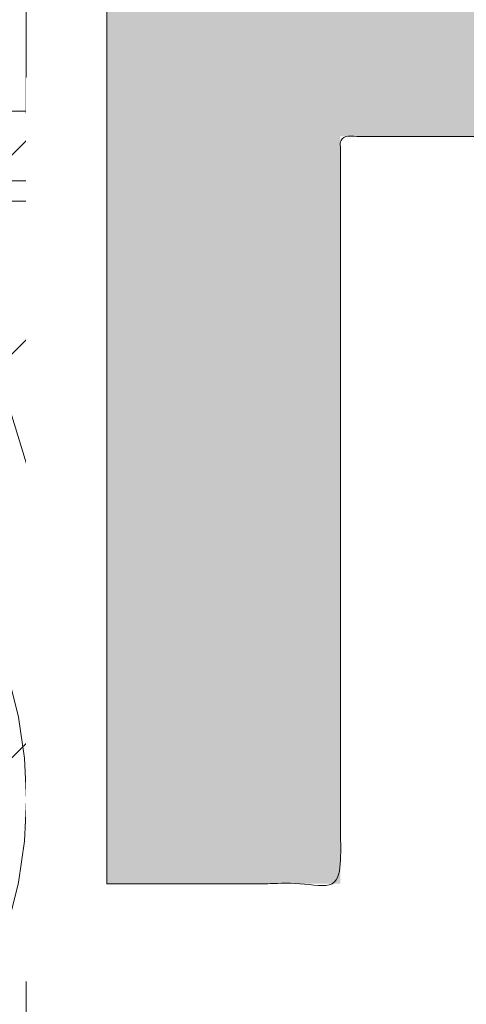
# Model space of a CAD drawing. Header units: inches. Extents: x -420 to -276, y -52 to 18.
# Tile 9 of 187: x -412.6 to -411.942, y -26.76 to -25.307. Entities that reach past the tile are written whole.
import ezdxf

# ---------------------------------------------------------------- set-up
doc = ezdxf.new("R2010")
doc.units = ezdxf.units.IN
doc.header["$LTSCALE"] = 32
doc.header["$MEASUREMENT"] = 0
doc.linetypes.add('Dash Style-1', pattern=[0.083328, 0.041656, -0.041672])
for name, color, linetype, lineweight in [('Black', 7, 'Continuous', 18), ('DashLine', 7, 'Dash Style-1', 13), ('DashLineFill', 7, 'Dash Style-1', 13), ('Drawing', 7, 'Continuous', 18), ('Metal-Black', 7, 'Continuous', 18), ('Metal-DeskStructure', 7, 'Continuous', 13), ('None', 7, 'Continuous', 18), ('SolidLine', 7, 'Continuous', 15), ('Wood_1-H', 7, 'Continuous', 13)]:
    doc.layers.add(name, color=color, linetype=linetype, lineweight=lineweight)
pattern_1 = [(45, (0, 0), (-1.61301565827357, 1.935715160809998), []), (45, (-1.0608, 1.0608), (-0.4723460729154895, 0.4167612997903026), [])]

# ---------------------------------------------------------------- blocks, each defined once
blk = doc.blocks.new('1BRPFY-Leg_Plate (2D)')
at = {"layer": 'DashLineFill', "linetype": 'Continuous', "lineweight": 13}
h = blk.add_hatch(dxfattribs=at)
h.set_pattern_fill('Steel', color=253, style=0, pattern_type=2)
h.set_pattern_definition(pattern_1)
edge = h.paths.add_edge_path()
edge.add_arc((-1.704724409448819, -1.704724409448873), 0.125984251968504, 179.9999999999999, 269.9999999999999)
edge.add_line((-1.704724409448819, -1.830708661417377), (1.704724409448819, -1.830708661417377))
edge.add_arc((1.704724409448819, -1.704724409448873), 0.125984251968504, 270.0000000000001, 360.0000000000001)
edge.add_line((1.830708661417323, -1.704724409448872), (1.830708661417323, 1.704724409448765))
edge.add_arc((1.704724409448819, 1.704724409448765), 0.1259842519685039, 0, 90)
edge.add_line((1.704724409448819, 1.830708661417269), (-1.704724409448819, 1.830708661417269))
edge.add_arc((-1.704724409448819, 1.704724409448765), 0.1259842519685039, 90, 180)
edge.add_line((-1.830708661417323, 1.704724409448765), (-1.830708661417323, -1.704724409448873))
at = {"layer": 'DashLineFill', "flags": 128}
blk.add_lwpolyline([(-1.830708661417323, -1.704724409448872, 0.414213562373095), (-1.704724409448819, -1.830708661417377), (1.704724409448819, -1.830708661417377, 0.414213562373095), (1.830708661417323, -1.704724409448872), (1.830708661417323, 1.704724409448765, 0.414213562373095), (1.704724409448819, 1.830708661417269), (-1.704724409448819, 1.830708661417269, 0.414213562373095), (-1.830708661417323, 1.704724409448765)], format="xyb", close=True, dxfattribs=at)
blk = doc.blocks.new('1BP8DW-Leveler (2D)')
at = {"layer": 'DashLine', "flags": 128}
for points in [[(0.625, -1.786516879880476e-14), (0.6219904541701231, -0.06126071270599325), (0.6129908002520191, -0.1219314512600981), (0.5980877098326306, -0.1814279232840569), (0.5774247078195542, -0.2391771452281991), (0.551200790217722, -0.2946229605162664), (0.5196685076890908, -0.3472313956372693), (0.4831315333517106, -0.3964958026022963), (0.4419417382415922, -0.4419417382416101), (0.3964958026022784, -0.4831315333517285), (0.3472313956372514, -0.5196685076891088), (0.2946229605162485, -0.5512007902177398), (0.2391771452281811, -0.5774247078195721), (0.181427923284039, -0.5980877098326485), (0.1219314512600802, -0.612990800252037), (0.06126071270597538, -0.6219904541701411), (0, -0.625000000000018), (-0.06126071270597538, -0.6219904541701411), (-0.1219314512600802, -0.612990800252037), (-0.181427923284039, -0.5980877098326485), (-0.2391771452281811, -0.5774247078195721), (-0.2946229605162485, -0.5512007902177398), (-0.3472313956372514, -0.5196685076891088), (-0.3964958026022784, -0.4831315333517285), (-0.4419417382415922, -0.4419417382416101), (-0.4831315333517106, -0.3964958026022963), (-0.5196685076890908, -0.3472313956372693), (-0.551200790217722, -0.2946229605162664), (-0.5774247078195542, -0.2391771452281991), (-0.5980877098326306, -0.1814279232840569), (-0.6129908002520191, -0.1219314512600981), (-0.6219904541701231, -0.06126071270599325), (-0.625, -1.786516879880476e-14), (-0.6219904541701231, 0.06126071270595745), (-0.6129908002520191, 0.1219314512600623), (-0.5980877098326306, 0.1814279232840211), (-0.5774247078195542, 0.2391771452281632), (-0.551200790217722, 0.2946229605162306), (-0.5196685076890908, 0.3472313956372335), (-0.4831315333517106, 0.3964958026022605), (-0.4419417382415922, 0.4419417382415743), (-0.3964958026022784, 0.4831315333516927), (-0.3472313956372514, 0.5196685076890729), (-0.2946229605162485, 0.5512007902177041), (-0.2391771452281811, 0.5774247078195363), (-0.181427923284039, 0.5980877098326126), (-0.1219314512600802, 0.6129908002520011), (-0.06126071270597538, 0.6219904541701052), (0, 0.6249999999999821), (0.06126071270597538, 0.6219904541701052), (0.1219314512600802, 0.6129908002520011), (0.181427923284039, 0.5980877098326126), (0.2391771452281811, 0.5774247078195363), (0.2946229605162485, 0.5512007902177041), (0.3472313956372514, 0.5196685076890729), (0.3964958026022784, 0.4831315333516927), (0.4419417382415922, 0.4419417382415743), (0.4831315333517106, 0.3964958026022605), (0.5196685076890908, 0.3472313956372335), (0.551200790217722, 0.2946229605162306), (0.5774247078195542, 0.2391771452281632), (0.5980877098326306, 0.1814279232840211), (0.6129908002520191, 0.1219314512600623), (0.6219904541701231, 0.06126071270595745)], [(0, 0.1562499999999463), (0.01531517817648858, 0.1554976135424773), (0.03048286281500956, 0.1532477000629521), (0.04535698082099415, 0.1495219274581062), (0.05979428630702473, 0.1443561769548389), (0.07365574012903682, 0.1378001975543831), (0.08680784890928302, 0.129917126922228), (0.09912395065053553, 0.1207828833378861), (0.1104854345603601, 0.1104854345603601), (0.1207828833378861, 0.09912395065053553), (0.129917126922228, 0.08680784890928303), (0.1378001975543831, 0.0736557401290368), (0.1443561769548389, 0.05979428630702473), (0.1495219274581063, 0.04535698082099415), (0.1532477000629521, 0.03048286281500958), (0.1554976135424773, 0.01531517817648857), (0.1562499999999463, 9.56755311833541e-18), (0.1554976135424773, -0.01531517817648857), (0.1532477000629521, -0.03048286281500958), (0.1495219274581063, -0.04535698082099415), (0.1443561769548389, -0.05979428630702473), (0.1378001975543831, -0.0736557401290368), (0.129917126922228, -0.08680784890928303), (0.1207828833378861, -0.09912395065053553), (0.1104854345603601, -0.1104854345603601), (0.09912395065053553, -0.1207828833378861), (0.08680784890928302, -0.129917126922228), (0.07365574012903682, -0.1378001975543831), (0.05979428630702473, -0.1443561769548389), (0.04535698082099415, -0.1495219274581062), (0.03048286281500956, -0.1532477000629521), (0.01531517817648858, -0.1554976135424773), (0, -0.1562499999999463), (-0.01531517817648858, -0.1554976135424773), (-0.03048286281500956, -0.1532477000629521), (-0.04535698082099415, -0.1495219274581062), (-0.05979428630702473, -0.1443561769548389), (-0.07365574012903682, -0.1378001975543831), (-0.08680784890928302, -0.129917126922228), (-0.09912395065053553, -0.1207828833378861), (-0.1104854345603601, -0.1104854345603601), (-0.1207828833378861, -0.09912395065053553), (-0.129917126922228, -0.08680784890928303), (-0.1378001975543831, -0.0736557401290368), (-0.1443561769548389, -0.05979428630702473), (-0.1495219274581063, -0.04535698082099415), (-0.1532477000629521, -0.03048286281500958), (-0.1554976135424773, -0.01531517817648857), (-0.1562499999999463, 9.56755311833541e-18), (-0.1554976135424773, 0.01531517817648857), (-0.1532477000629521, 0.03048286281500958), (-0.1495219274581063, 0.04535698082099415), (-0.1443561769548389, 0.05979428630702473), (-0.1378001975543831, 0.0736557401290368), (-0.129917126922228, 0.08680784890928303), (-0.1207828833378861, 0.09912395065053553), (-0.1104854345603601, 0.1104854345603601), (-0.09912395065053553, 0.1207828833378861), (-0.08680784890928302, 0.129917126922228), (-0.07365574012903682, 0.1378001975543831), (-0.05979428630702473, 0.1443561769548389), (-0.04535698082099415, 0.1495219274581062), (-0.03048286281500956, 0.1532477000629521), (-0.01531517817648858, 0.1554976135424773)], [(5.740531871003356e-18, 0.09374999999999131), (-0.08118988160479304, 0.04687499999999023), (-0.08118988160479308, -0.04687500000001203), (-1.722159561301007e-17, -0.09375000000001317), (0.08118988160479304, -0.04687500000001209), (0.08118988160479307, 0.0468749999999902)]]:
    blk.add_lwpolyline(points, close=True, dxfattribs=at)
blk = doc.blocks.new('1BRPX8-Util_Bkt_Lg-F (2D)')
at = {"layer": 'DashLineFill', "linetype": 'Continuous', "lineweight": 13}
h = blk.add_hatch(dxfattribs=at)
h.set_pattern_fill('Steel', color=253, style=0, pattern_type=2)
h.set_pattern_definition(pattern_1)
edge = h.paths.add_edge_path()
edge.add_line((-4.468503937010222, 7.405511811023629), (-3.129921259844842, 7.405511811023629))
edge.add_line((-3.129921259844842, 7.405511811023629), (-3.129921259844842, -2.011811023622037))
edge.add_line((-3.129921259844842, -2.011811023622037), (-4.468503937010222, -2.011811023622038))
edge.add_line((-4.468503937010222, -2.011811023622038), (-4.468503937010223, -2.145669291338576))
edge.add_line((-4.468503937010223, -2.145669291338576), (-2.421259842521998, -2.145669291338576))
edge.add_line((-2.421259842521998, -2.145669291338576), (-2.421259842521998, -2.523622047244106))
edge.add_arc((-2.303149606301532, -2.523622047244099), 0.1181102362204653, 180.0000000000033, 270.0000000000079)
edge.add_line((-2.303149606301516, -2.641732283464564), (2.303149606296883, -2.641732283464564))
edge.add_arc((2.303149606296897, -2.523622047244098), 0.1181102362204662, 269.9999999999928, 359.9999999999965)
edge.add_line((2.421259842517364, -2.523622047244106), (2.421259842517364, -2.145669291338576))
edge.add_line((2.421259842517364, -2.145669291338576), (4.46850393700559, -2.145669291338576))
edge.add_line((4.46850393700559, -2.145669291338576), (4.46850393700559, -2.011811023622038))
edge.add_line((4.46850393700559, -2.011811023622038), (3.129921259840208, -2.011811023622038))
edge.add_line((3.129921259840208, -2.011811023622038), (3.129921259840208, 7.405511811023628))
edge.add_line((3.129921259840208, 7.405511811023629), (4.46850393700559, 7.405511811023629))
edge.add_line((4.46850393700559, 7.405511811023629), (4.46850393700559, 7.539370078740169))
edge.add_line((4.46850393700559, 7.539370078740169), (2.421259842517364, 7.539370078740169))
edge.add_line((2.421259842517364, 7.539370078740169), (2.421259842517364, 7.917322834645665))
edge.add_arc((2.30314960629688, 7.917322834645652), 0.1181102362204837, 6.452788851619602e-12, 89.99999999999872)
edge.add_line((2.303149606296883, 8.035433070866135), (-2.303149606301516, 8.035433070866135))
edge.add_arc((-2.303149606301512, 7.91732283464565), 0.1181102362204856, 90.00000000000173, 179.9999999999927)
edge.add_line((-2.421259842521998, 7.917322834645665), (-2.421259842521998, 7.539370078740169))
edge.add_line((-2.421259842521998, 7.539370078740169), (-4.468503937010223, 7.539370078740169))
edge.add_line((-4.468503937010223, 7.539370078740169), (-4.468503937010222, 7.405511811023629))
at = {"layer": 'Metal-Black', "color": 7}
blk.add_blockref('1BP8DW-Leveler (2D)', (-2.730757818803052, -1.150718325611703), dxfattribs=at)
blk = doc.blocks.new('Slate-LegBrace (2D)')
at = {"layer": 'DashLineFill', "linetype": 'Continuous', "lineweight": 13}
h = blk.add_hatch(dxfattribs=at)
h.set_pattern_fill('Steel', color=253, style=0, pattern_type=2)
h.set_pattern_definition(pattern_1)
h.paths.add_polyline_path([(-2.186309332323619, -0.2676096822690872), (-2.186309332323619, -0.2375137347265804), (-1.992015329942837, -0.2375137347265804), (-1.992015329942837, -0.02575645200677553), (-1.988265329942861, -0.02575645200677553), (-1.988265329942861, 0.7034311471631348), (-1.929210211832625, 0.762486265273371), (-1.734820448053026, 0.762486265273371), (-1.67576532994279, 0.7034311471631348), (-1.67576532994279, -0.02575645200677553), (-1.672015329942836, -0.02575645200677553), (-1.672015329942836, -0.2375137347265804), (-1.477721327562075, -0.2375137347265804), (-1.477721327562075, -0.2676096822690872)])
h = blk.add_hatch(dxfattribs=at)
h.set_pattern_fill('Steel', color=253, style=0, pattern_type=2)
h.set_pattern_definition(pattern_1)
edge = h.paths.add_edge_path()
edge.add_line((-2.199587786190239, -0.1351515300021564), (-1.374775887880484, -0.1351515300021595))
edge.add_arc((3.636636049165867e-15, -0.01355418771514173), 1.380142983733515, 185.0545920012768, 354.9454079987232)
edge.add_line((1.374775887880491, -0.13515153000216), (2.199718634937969, -0.1351515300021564))
edge.add_arc((6.54243738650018e-05, -0.01705725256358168), 2.202821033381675, 183.0731271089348, 356.92687289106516, ccw=False)
h = blk.add_hatch(dxfattribs=at)
h.set_pattern_fill('Steel', color=253, style=0, pattern_type=2)
h.set_pattern_definition(pattern_1)
edge = h.paths.add_edge_path()
edge.add_line((2.191696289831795, -0.2375138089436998), (1.463739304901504, -0.2375137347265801))
edge.add_arc((-6.542437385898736e-05, -0.01704129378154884), 1.480314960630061, 188.5652811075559, 351.4347188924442, ccw=False)
edge.add_line((-1.463870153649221, -0.2375137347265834), (-2.191827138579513, -0.2375138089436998))
edge.add_line((-2.191827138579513, -0.2375138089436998), (-2.199718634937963, -0.1351515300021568))
edge.add_line((-2.199718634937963, -0.1351515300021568), (-1.374775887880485, -0.1351515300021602))
edge.add_arc((2.937282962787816e-15, -0.01355418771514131), 1.380142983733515, 185.0545920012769, 354.9454079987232)
edge.add_line((1.37477588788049, -0.1351515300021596), (2.199587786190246, -0.1351515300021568))
edge.add_line((2.199587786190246, -0.1351515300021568), (2.191696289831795, -0.2375138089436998))
h = blk.add_hatch(dxfattribs=at)
h.set_pattern_fill('Steel', color=253, style=0, pattern_type=2)
h.set_pattern_definition(pattern_1)
h.paths.add_polyline_path([(-1.738774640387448, -0.9363963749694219), (-1.7304820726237, -0.9368037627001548), (-1.722269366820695, -0.9380220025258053), (-1.714215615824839, -0.940039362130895), (-1.706398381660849, -0.9428364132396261), (-1.698892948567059, -0.9463862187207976), (-1.69177159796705, -0.9506545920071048), (-1.685102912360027, -0.9556004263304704), (-1.678951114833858, -0.9611760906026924), (-1.673375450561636, -0.9673278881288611), (-1.66842961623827, -0.9739965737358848), (-1.664161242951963, -0.9811179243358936), (-1.660611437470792, -0.9886233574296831), (-1.657814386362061, -0.9964405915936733), (-1.655797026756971, -1.00449434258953), (-1.65457878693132, -1.012707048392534), (-1.654171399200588, -1.020999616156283), (-1.65457878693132, -1.029292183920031), (-1.655797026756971, -1.037504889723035), (-1.657814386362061, -1.045558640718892), (-1.660611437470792, -1.053375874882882), (-1.664161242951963, -1.060881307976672), (-1.66842961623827, -1.06800265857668), (-1.673375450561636, -1.074671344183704), (-1.678951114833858, -1.080823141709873), (-1.685102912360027, -1.086398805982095), (-1.69177159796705, -1.09134464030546), (-1.698892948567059, -1.095613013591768), (-1.706398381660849, -1.099162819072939), (-1.714215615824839, -1.10195987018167), (-1.722269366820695, -1.10397722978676), (-1.7304820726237, -1.10519546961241), (-1.738774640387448, -1.105602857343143), (-1.747067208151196, -1.10519546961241), (-1.755279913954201, -1.10397722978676), (-1.763333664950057, -1.10195987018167), (-1.771150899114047, -1.099162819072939), (-1.778656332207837, -1.095613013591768), (-1.785777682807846, -1.09134464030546), (-1.79244636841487, -1.086398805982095), (-1.798598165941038, -1.080823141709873), (-1.80417383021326, -1.074671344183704), (-1.809119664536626, -1.06800265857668), (-1.813388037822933, -1.060881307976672), (-1.816937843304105, -1.053375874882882), (-1.819734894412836, -1.045558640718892), (-1.821752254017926, -1.037504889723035), (-1.822970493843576, -1.029292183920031), (-1.823377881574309, -1.020999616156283), (-1.822970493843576, -1.012707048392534), (-1.821752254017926, -1.00449434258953), (-1.819734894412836, -0.9964405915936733), (-1.816937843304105, -0.9886233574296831), (-1.813388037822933, -0.9811179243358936), (-1.809119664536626, -0.9739965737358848), (-1.80417383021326, -0.9673278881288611), (-1.798598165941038, -0.9611760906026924), (-1.79244636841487, -0.9556004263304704), (-1.785777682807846, -0.9506545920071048), (-1.778656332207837, -0.9463862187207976), (-1.771150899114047, -0.9428364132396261), (-1.763333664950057, -0.940039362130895), (-1.755279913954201, -0.9380220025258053), (-1.747067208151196, -0.9368037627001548)])
at = {"layer": 'DashLineFill', "flags": 128}
for points in [[(-2.186309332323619, -0.2676096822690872), (-2.186309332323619, -0.2375137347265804), (-1.992015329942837, -0.2375137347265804), (-1.992015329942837, -0.02575645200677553), (-1.988265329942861, -0.02575645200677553), (-1.988265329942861, 0.7034311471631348), (-1.929210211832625, 0.762486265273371), (-1.734820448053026, 0.762486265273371), (-1.67576532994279, 0.7034311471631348), (-1.67576532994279, -0.02575645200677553), (-1.672015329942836, -0.02575645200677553), (-1.672015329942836, -0.2375137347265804), (-1.477721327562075, -0.2375137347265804), (-1.477721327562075, -0.2676096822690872)], [(-1.738774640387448, -0.9363963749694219), (-1.7304820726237, -0.9368037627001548), (-1.722269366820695, -0.9380220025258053), (-1.714215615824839, -0.940039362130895), (-1.706398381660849, -0.9428364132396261), (-1.698892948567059, -0.9463862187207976), (-1.69177159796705, -0.9506545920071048), (-1.685102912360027, -0.9556004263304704), (-1.678951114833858, -0.9611760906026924), (-1.673375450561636, -0.9673278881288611), (-1.66842961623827, -0.9739965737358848), (-1.664161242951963, -0.9811179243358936), (-1.660611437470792, -0.9886233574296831), (-1.657814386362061, -0.9964405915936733), (-1.655797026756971, -1.00449434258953), (-1.65457878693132, -1.012707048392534), (-1.654171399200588, -1.020999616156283), (-1.65457878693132, -1.029292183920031), (-1.655797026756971, -1.037504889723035), (-1.657814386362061, -1.045558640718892), (-1.660611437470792, -1.053375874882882), (-1.664161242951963, -1.060881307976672), (-1.66842961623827, -1.06800265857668), (-1.673375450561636, -1.074671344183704), (-1.678951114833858, -1.080823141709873), (-1.685102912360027, -1.086398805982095), (-1.69177159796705, -1.09134464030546), (-1.698892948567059, -1.095613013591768), (-1.706398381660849, -1.099162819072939), (-1.714215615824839, -1.10195987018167), (-1.722269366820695, -1.10397722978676), (-1.7304820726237, -1.10519546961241), (-1.738774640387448, -1.105602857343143), (-1.747067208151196, -1.10519546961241), (-1.755279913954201, -1.10397722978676), (-1.763333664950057, -1.10195987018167), (-1.771150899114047, -1.099162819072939), (-1.778656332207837, -1.095613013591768), (-1.785777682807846, -1.09134464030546), (-1.79244636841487, -1.086398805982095), (-1.798598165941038, -1.080823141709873), (-1.80417383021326, -1.074671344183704), (-1.809119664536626, -1.06800265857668), (-1.813388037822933, -1.060881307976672), (-1.816937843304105, -1.053375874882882), (-1.819734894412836, -1.045558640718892), (-1.821752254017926, -1.037504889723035), (-1.822970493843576, -1.029292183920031), (-1.823377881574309, -1.020999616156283), (-1.822970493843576, -1.012707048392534), (-1.821752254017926, -1.00449434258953), (-1.819734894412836, -0.9964405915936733), (-1.816937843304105, -0.9886233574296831), (-1.813388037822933, -0.9811179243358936), (-1.809119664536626, -0.9739965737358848), (-1.80417383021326, -0.9673278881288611), (-1.798598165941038, -0.9611760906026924), (-1.79244636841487, -0.9556004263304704), (-1.785777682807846, -0.9506545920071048), (-1.778656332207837, -0.9463862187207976), (-1.771150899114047, -0.9428364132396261), (-1.763333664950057, -0.940039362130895), (-1.755279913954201, -0.9380220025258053), (-1.747067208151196, -0.9368037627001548)]]:
    blk.add_lwpolyline(points, close=True, dxfattribs=at)
for points in [[(2.191696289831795, -0.2375138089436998), (1.463739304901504, -0.2375137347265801, -0.860662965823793), (-1.463870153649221, -0.2375137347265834), (-2.191827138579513, -0.2375138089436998), (-2.199718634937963, -0.1351515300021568), (-1.374775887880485, -0.1351515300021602, 0.9154551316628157), (1.37477588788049, -0.1351515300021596), (2.199587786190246, -0.1351515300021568)], [(-2.199587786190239, -0.1351515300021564), (-1.374775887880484, -0.1351515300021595, 0.9154551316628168), (1.374775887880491, -0.13515153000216), (2.199718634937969, -0.1351515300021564, -0.9477524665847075)]]:
    blk.add_lwpolyline(points, format="xyb", close=True, dxfattribs=at)
blk = doc.blocks.new('TLLegSleeve (2D)')
at = {"layer": 'DashLineFill', "linetype": 'Continuous', "lineweight": 13}
h = blk.add_hatch(dxfattribs=at)
h.set_pattern_fill('Steel', color=253, style=0, pattern_type=2)
h.set_pattern_definition(pattern_1)
edge = h.paths.add_edge_path()
edge.add_line((1.08267716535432, 1.402343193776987), (1.08267716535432, 2.913385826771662))
edge.add_arc((-1.707523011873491e-13, 2.913385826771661), 1.08267716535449, 4.479377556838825e-14, 180)
edge.add_line((-1.082677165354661, 2.913385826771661), (-1.08267716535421, 1.402343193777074))
edge.add_arc((-1.332267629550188e-15, 2.886579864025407e-15), 1.771653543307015, 127.6698869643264, 412.330113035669)
edge.add_line((1.08267716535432, 1.402343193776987), (1.08267716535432, 1.402343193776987))
edge = h.paths.add_edge_path()
edge.add_arc((1.665334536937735e-15, 2.91338582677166), 0.7480314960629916, 180, 360)
edge.add_arc((1.665334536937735e-15, 2.91338582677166), 0.7480314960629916, 9.54166404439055e-15, 180)
edge.add_line((-0.7480314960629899, 2.91338582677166), (-0.7480314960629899, 2.91338582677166))
edge = h.paths.add_edge_path()
edge.add_arc((-1.723066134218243e-13, 5.70119602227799e-16), 1.437007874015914, 180, 360)
edge.add_arc((-1.723066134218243e-13, 9.149983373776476e-17), 1.437007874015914, 9.541664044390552e-15, 180)
edge.add_line((-1.437007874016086, 3.308097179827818e-16), (-1.437007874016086, 3.308097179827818e-16))
at = {"layer": 'DashLine', "color": 8, "flags": 128}
blk.add_lwpolyline([(1.653543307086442, 1.118599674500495e-14), (1.645581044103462, -0.1620755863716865), (1.621770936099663, -0.3225902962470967), (1.582342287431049, -0.4799982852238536), (1.527674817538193, -0.6327836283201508), (1.45829500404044, -0.7794749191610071), (1.374871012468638, -0.9186594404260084), (1.278206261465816, -1.048996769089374), (1.169231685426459, -1.169231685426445), (1.048996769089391, -1.278206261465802), (0.918659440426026, -1.374871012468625), (0.7794749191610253, -1.458295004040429), (0.6327836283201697, -1.527674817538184), (0.4799982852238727, -1.582342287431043), (0.3225902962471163, -1.621770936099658), (0.1620755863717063, -1.645581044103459), (8.723964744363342e-15, -1.653543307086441), (-0.162075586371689, -1.645581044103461), (-0.3225902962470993, -1.621770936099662), (-0.4799982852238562, -1.582342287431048), (-0.6327836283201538, -1.527674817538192), (-0.7794749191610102, -1.458295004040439), (-0.9186594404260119, -1.374871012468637), (-1.048996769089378, -1.278206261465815), (-1.169231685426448, -1.169231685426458), (-1.278206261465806, -1.048996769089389), (-1.374871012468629, -0.9186594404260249), (-1.458295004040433, -0.7794749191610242), (-1.527674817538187, -0.6327836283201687), (-1.582342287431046, -0.4799982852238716), (-1.621770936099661, -0.3225902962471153), (-1.645581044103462, -0.1620755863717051), (-1.653543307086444, -7.741682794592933e-15), (-1.645581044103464, 0.1620755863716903), (-1.621770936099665, 0.3225902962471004), (-1.582342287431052, 0.4799982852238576), (-1.527674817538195, 0.6327836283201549), (-1.458295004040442, 0.7794749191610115), (-1.37487101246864, 0.918659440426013), (-1.278206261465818, 1.048996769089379), (-1.169231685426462, 1.169231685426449), (-1.048996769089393, 1.278206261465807), (-0.9186594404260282, 1.37487101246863), (-0.7794749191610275, 1.458295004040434), (-0.6327836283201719, 1.527674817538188), (-0.479998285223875, 1.582342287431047), (-0.3225902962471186, 1.621770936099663), (-0.1620755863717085, 1.645581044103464), (-1.096189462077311e-14, 1.653543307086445), (0.1620755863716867, 1.645581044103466), (0.3225902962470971, 1.621770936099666), (0.479998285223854, 1.582342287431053), (0.6327836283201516, 1.527674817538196), (0.7794749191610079, 1.458295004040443), (0.9186594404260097, 1.374871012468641), (1.048996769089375, 1.278206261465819), (1.169231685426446, 1.169231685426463), (1.278206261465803, 1.048996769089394), (1.374871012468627, 0.9186594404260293), (1.458295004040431, 0.7794749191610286), (1.527674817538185, 0.6327836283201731), (1.582342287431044, 0.4799982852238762), (1.621770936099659, 0.3225902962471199), (1.64558104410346, 0.1620755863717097)], close=True, dxfattribs=at)
at = {"layer": 'DashLineFill', "flags": 128}
blk.add_lwpolyline([(1.08267716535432, 1.402343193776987), (1.08267716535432, 2.913385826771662, 0.9999999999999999), (-1.082677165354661, 2.913385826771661), (-1.08267716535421, 1.402343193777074, 2.931618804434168), (1.08267716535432, 1.402343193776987)], format="xyb", close=True, dxfattribs=at)
blk = doc.blocks.new('Group-4')
at = {"layer": 'SolidLine', "flags": 128}
blk.add_lwpolyline([(7.303149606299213, -8.30708661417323, -0.414213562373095), (9.015748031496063, -6.594488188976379, -0.414213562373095), (10.72834645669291, -8.30708661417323, -0.414213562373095), (9.015748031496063, -10.01968503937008, -0.414213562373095)], format="xyb", close=True, dxfattribs=at)
at = {"layer": 'Wood_1-H', "color": 7}
for name in ['1BRPX8-Util_Bkt_Lg-F (2D)', 'TLLegSleeve (2D)', 'Slate-LegBrace (2D)', '1BRPFY-Leg_Plate (2D)']:
    blk.add_blockref(name, (9.015748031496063, -8.30708661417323), dxfattribs=at)
blk = doc.blocks.new('Group-5')
at = {"layer": 'None'}
blk.add_blockref('Group-4', (0, 0), dxfattribs=at)
blk = doc.blocks.new('SL Utility Cabinet (2D)')
at = {"layer": 'None'}
blk.add_blockref('Group-5', (0, 0), dxfattribs=at)
at = {"layer": 'Drawing', "color": 0, "flags": 1}
for tag in ['Tag', 'Catalog', 'Option1', 'Option2', 'Option3', 'Option4', 'Option5', 'Option6', 'Option7', 'Option8', 'Option9', 'Option10', 'Option11', 'Option12', 'Custom', 'FinishGroup', 'Discount', 'Item2', 'Item3', 'Item6', 'Item9', 'Item10', 'Item12', 'Item13', 'Item16', 'Item19', 'Item20', 'Item21', 'Item22', 'Item23', 'Item24', 'Item25', 'Item8', 'Item18', 'Item1', 'Item4', 'Item5', 'Item7', 'Item11', 'Item14', 'Item15', 'Item17']:
    blk.add_attdef(tag, (-60.04067592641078, -21.56764746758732), '', height=0.007086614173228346, dxfattribs=at)
blk = doc.blocks.new('Group-23')
at = {"layer": 'DashLineFill', "linetype": 'Continuous', "lineweight": 13}
h = blk.add_hatch(dxfattribs=at)
h.set_pattern_fill('Steel', color=253, style=0, pattern_type=2)
h.set_pattern_definition(pattern_1)
h.paths.add_polyline_path([(-2.066929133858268, 1.397637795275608), (2.066929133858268, 1.397637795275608), (2.066929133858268, 0.1377952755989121), (2.106299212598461, 0.1377952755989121), (2.106299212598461, -0.1377952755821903), (2.066929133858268, -0.1377952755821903), (2.066929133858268, -5.275590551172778), (2.106299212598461, -5.275590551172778), (2.106299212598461, -5.55118110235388), (2.066929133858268, -5.55118110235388), (2.066929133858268, -5.82677165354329), (-2.066929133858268, -5.82677165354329), (-2.066929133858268, -5.55118110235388), (-2.106299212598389, -5.55118110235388), (-2.106299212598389, -5.275590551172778), (-2.066929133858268, -5.275590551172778), (-2.066929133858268, -0.1377952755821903), (-2.106299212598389, -0.1377952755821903), (-2.106299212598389, 0.1377952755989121), (-2.066929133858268, 0.1377952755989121)])
at = {"layer": 'DashLineFill', "flags": 128}
blk.add_lwpolyline([(-2.066929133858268, 1.397637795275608), (2.066929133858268, 1.397637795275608), (2.066929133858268, 0.1377952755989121), (2.106299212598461, 0.1377952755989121), (2.106299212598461, -0.1377952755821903), (2.066929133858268, -0.1377952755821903), (2.066929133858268, -5.275590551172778), (2.106299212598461, -5.275590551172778), (2.106299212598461, -5.55118110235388), (2.066929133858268, -5.55118110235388), (2.066929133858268, -5.82677165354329), (-2.066929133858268, -5.82677165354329), (-2.066929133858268, -5.55118110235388), (-2.106299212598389, -5.55118110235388), (-2.106299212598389, -5.275590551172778), (-2.066929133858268, -5.275590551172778), (-2.066929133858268, -0.1377952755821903), (-2.106299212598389, -0.1377952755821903), (-2.106299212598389, 0.1377952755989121), (-2.066929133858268, 0.1377952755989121)], close=True, dxfattribs=at)
blk = doc.blocks.new('TL14_upper_leg (2D)')
at = {"layer": 'DashLine', "color": 7}
blk.add_blockref('Group-23', (0, 0), dxfattribs=at)
blk = doc.blocks.new('1BRPT9-Bracket (2D)')
at = {"layer": 'DashLineFill', "linetype": 'Continuous', "lineweight": 13}
h = blk.add_hatch(dxfattribs=at)
h.set_pattern_fill('Steel', color=253, style=0, pattern_type=2)
h.set_pattern_definition(pattern_1)
edge = h.paths.add_edge_path()
edge.add_arc((1.677931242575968, -8.488188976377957), 0.2519685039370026, 269.999999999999, 360.0000000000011)
edge.add_line((1.929899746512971, -8.488188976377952), (1.929899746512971, -7.480314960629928))
edge.add_line((1.929899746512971, -7.480314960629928), (2.323600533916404, -7.480314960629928))
edge.add_line((2.323600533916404, -7.480314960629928), (2.323600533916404, 7.461135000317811))
edge.add_line((2.323600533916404, 7.461135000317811), (1.929899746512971, 7.480314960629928))
edge.add_line((1.929899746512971, 7.480314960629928), (1.929899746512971, 8.488188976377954))
edge.add_arc((1.677931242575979, 8.488188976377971), 0.2519685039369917, 359.999999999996, 450.0000000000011)
edge.add_line((1.677931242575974, 8.740157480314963), (-2.32206875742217, 8.740157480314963))
edge.add_line((-2.32206875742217, 8.740157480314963), (-2.32206875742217, -8.74015748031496))
edge.add_line((-2.32206875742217, -8.74015748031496), (1.677931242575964, -8.74015748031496))
blk = doc.blocks.new('Group-45')
at = {"layer": 'Metal-DeskStructure', "linetype": 'Continuous', "lineweight": 0, "true_color": 0xff0000}
h = blk.add_hatch(color=1, dxfattribs=at)
h.paths.add_polyline_path([(-1.987219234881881, -1.274606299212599), (-1.987219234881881, 1.274606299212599), (-0.8719385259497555, 1.274606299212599), (-0.7915355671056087, 1.273487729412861), (-0.7161115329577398, 1.270132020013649), (-0.645666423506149, 1.264539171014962), (-0.5802002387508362, 1.256709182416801), (-0.5197129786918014, 1.246642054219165), (-0.4642046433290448, 1.234337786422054), (-0.4136752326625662, 1.219796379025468), (-0.3681247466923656, 1.203017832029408), (-0.3261402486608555, 1.18341340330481), (-0.2863088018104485, 1.160394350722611), (-0.2486304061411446, 1.133960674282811), (-0.2131050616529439, 1.10411237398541), (-0.1797327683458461, 1.070849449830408), (-0.1485135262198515, 1.034171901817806), (-0.1194473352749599, 0.9940797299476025), (-0.09253419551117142, 0.9505729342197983), (-0.06831236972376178, 0.9047532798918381), (-0.04732012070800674, 0.8577225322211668), (-0.02955744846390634, 0.8094806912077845), (-0.01502435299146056, 0.7600277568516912), (-0.003720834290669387, 0.7093637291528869), (0.004353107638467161, 0.6574886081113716), (0.00919747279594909, 0.604402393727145), (0.0108122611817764, 0.5501050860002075), (0.00814617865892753, 0.4809719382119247), (0.000147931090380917, 0.4145973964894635), (-0.01318248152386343, 0.3509814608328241), (-0.03184505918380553, 0.2901241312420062), (-0.05583980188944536, 0.23202540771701), (-0.08516670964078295, 0.1766852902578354), (-0.1198257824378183, 0.1241037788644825), (-0.1598170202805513, 0.0742808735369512), (-0.2053927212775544, 0.02804076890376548), (-0.2568051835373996, -0.01379234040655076), (-0.3140544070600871, -0.05121845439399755), (-0.3771403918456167, -0.08423757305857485), (-0.4460631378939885, -0.1128496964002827), (-0.5208226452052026, -0.137054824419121), (-0.6014189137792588, -0.1568529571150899), (-0.6878519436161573, -0.1722440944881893), (-0.6570364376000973, -0.1878368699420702), (-0.6281048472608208, -0.203396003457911), (-0.6010571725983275, -0.2189214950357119), (-0.5758934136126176, -0.2344133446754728), (-0.552613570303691, -0.2498715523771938), (-0.5312176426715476, -0.2652961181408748), (-0.5117056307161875, -0.2806870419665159), (-0.4940775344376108, -0.2960443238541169), (-0.4592922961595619, -0.3297530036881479), (-0.4249107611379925, -0.3652110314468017), (-0.3909329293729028, -0.4024184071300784), (-0.3573588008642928, -0.4413751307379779), (-0.3241883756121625, -0.4820812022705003), (-0.2914216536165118, -0.5245366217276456), (-0.2590586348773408, -0.5687413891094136), (-0.2270993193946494, -0.6146955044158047), (0.1981284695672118, -1.274606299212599), (-0.199109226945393, -1.274606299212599), (-0.5274503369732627, -0.7707919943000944), (-0.5624626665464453, -0.7177646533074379), (-0.5959106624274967, -0.667950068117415), (-0.627794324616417, -0.6213482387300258), (-0.6581136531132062, -0.57795916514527), (-0.6868686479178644, -0.5377828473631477), (-0.7140593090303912, -0.5008192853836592), (-0.739685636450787, -0.4670684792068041), (-0.7637476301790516, -0.4365304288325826), (-0.7867246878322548, -0.408532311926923), (-0.8090962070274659, -0.3824013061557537), (-0.8308621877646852, -0.3581374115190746), (-0.8520226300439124, -0.3357406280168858), (-0.872577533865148, -0.3152109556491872), (-0.8925268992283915, -0.2965483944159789), (-0.911870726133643, -0.2797529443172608), (-0.9306090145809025, -0.264824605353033), (-0.9490697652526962, -0.2513512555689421), (-0.9675809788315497, -0.2389207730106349), (-0.9861426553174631, -0.2275331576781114), (-1.004754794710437, -0.2171884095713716), (-1.02341739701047, -0.2078865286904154), (-1.042130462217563, -0.1996275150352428), (-1.060893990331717, -0.192411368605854), (-1.07970798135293, -0.1862380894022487), (-1.094812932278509, -0.1829582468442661), (-1.112138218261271, -0.1801157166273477), (-1.131683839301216, -0.1777104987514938), (-1.153449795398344, -0.1757425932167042), (-1.177436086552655, -0.1742120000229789), (-1.203642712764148, -0.173118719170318), (-1.232069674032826, -0.1724627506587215), (-1.262716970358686, -0.1722440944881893), (-1.642731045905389, -0.1722440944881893), (-1.642731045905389, -1.274606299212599)])
h.paths.add_polyline_path([(-1.642731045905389, 0.1033464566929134), (-0.9376065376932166, 0.1033464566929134), (-0.8829223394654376, 0.1041370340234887), (-0.831366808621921, 0.1065087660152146), (-0.7829399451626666, 0.1104616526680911), (-0.7376417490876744, 0.1159956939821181), (-0.6954722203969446, 0.1231108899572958), (-0.656431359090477, 0.131807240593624), (-0.6205191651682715, 0.1420847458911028), (-0.5877356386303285, 0.1539434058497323), (-0.5574584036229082, 0.1675514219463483), (-0.5290650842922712, 0.183076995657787), (-0.5025556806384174, 0.2005201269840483), (-0.477930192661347, 0.2198808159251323), (-0.4551886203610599, 0.2411590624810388), (-0.4343309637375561, 0.2643548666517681), (-0.4153572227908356, 0.2894682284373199), (-0.3982673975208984, 0.3164991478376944), (-0.3831287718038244, 0.3447916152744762), (-0.3700086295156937, 0.3736896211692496), (-0.3589069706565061, 0.4031931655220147), (-0.3498237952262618, 0.4333022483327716), (-0.3427591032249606, 0.4640168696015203), (-0.3377128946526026, 0.4953370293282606), (-0.3346851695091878, 0.5272627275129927), (-0.3336759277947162, 0.5597939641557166), (-0.3356439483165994, 0.6066395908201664), (-0.3415480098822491, 0.6513658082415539), (-0.3513881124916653, 0.693972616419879), (-0.3651642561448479, 0.7344600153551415), (-0.3828764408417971, 0.7728280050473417), (-0.4045246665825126, 0.8090765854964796), (-0.4301089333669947, 0.8432057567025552), (-0.4596292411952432, 0.8752155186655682), (-0.4934051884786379, 0.9042311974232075), (-0.5317563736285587, 0.9293781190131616), (-0.5746827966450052, 0.9506562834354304), (-0.6221844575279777, 0.9680656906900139), (-0.6742613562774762, 0.9816063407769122), (-0.7309134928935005, 0.9912782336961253), (-0.7921408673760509, 0.9970813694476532), (-0.8579434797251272, 0.9990157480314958), (-1.642731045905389, 0.9990157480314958)])
at = {"layer": 'Metal-DeskStructure', "color": 7}
blk.add_open_spline([(-1.987219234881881, -1.274606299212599), (-1.987219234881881, 0), (-1.987219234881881, 1.274606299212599), (-1.429578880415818, 1.274606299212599), (-0.5403688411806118, 1.274606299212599), (-0.1958806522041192, 1.131429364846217), (0.0108122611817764, 0.7697165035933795), (0.0108122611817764, 0.2680552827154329), (-0.330446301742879, -0.1194935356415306), (-0.6878519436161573, -0.1722440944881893), (-0.5608220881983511, -0.2346824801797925), (-0.4940775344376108, -0.2960443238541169), (-0.3541291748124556, -0.4273803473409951), (-0.2270993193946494, -0.6146955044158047), (-0.01448542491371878, -0.9446509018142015), (0.1981284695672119, -1.274606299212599), (-0.0004903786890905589, -1.274606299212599), (-0.199109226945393, -1.274606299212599), (-0.3632797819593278, -1.022699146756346), (-0.5274503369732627, -0.7707919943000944), (-0.6706283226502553, -0.5522571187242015), (-0.856866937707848, -0.3208037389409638), (-1.004351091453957, -0.2088454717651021), (-1.07970798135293, -0.1862380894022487), (-1.13568711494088, -0.1722440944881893), (-1.452724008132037, -0.1722440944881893), (-1.642731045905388, -0.1722440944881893), (-1.642731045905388, -0.7234251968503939), (-1.642731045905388, -1.274606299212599), (-1.814975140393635, -1.274606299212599), (-1.987219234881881, -1.274606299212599)], degree=2, knots=[0, 0, 0, 0.1376097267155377, 0.1376097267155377, 0.1978139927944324, 0.233611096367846, 0.2694081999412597, 0.3052053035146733, 0.3511799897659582, 0.3971546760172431, 0.3971546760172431, 0.4151671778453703, 0.4151671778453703, 0.4532969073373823, 0.4532969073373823, 0.5194264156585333, 0.5194264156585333, 0.5528882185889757, 0.5528882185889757, 0.6035447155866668, 0.6035447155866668, 0.6475600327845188, 0.6915753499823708, 0.7355906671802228, 0.7355906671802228, 0.7678723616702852, 0.8161582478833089, 0.8161582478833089, 0.9562281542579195, 0.9562281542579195, 1, 1, 1], dxfattribs=at)
blk = doc.blocks.new('SlateLegLocator-R2')
at = {"color": 255, "linetype": 'Dash Style-1', "lineweight": 5}
blk.add_wipeout([(-2.106299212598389, 1.3779527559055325), (2.10629921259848, 1.3779527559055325), (2.10629921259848, -5.807086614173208), (-2.106299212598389, -5.807086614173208)], dxfattribs=at).dxf.layer = 'Black'
at = {"layer": 'Black', "linetype": 'Dash Style-1', "lineweight": 5, "flags": 128}
blk.add_lwpolyline([(-2.106299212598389, 1.377952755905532), (2.106299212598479, 1.377952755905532), (2.106299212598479, -5.807086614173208), (-2.106299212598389, -5.807086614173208)], close=True, dxfattribs=at)
at = {"layer": 'Metal-DeskStructure', "color": 7}
blk.add_blockref('Group-45', (0, 0), dxfattribs=at)
blk = doc.blocks.new('Group-47')
at = {"layer": 'None', "color": 7}
for name, p in [('1BRPT9-Bracket (2D)', (7.862204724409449, -12.00787401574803)), ('1BRPFY-Leg_Plate (2D)', (7.862204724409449, -8.30708661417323)), ('TL14_upper_leg (2D)', (7.862204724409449, -8.30708661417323))]:
    blk.add_blockref(name, p, dxfattribs=at)
blk.add_blockref('SlateLegLocator-R2', (7.862204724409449, -8.30708661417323), dxfattribs=at)
blk = doc.blocks.new('Group-49')
at = {"layer": 'None'}
blk.add_blockref('Group-47', (0, 0), dxfattribs=at)
blk = doc.blocks.new('SL Credenza Desk Top (2D)')
at = {"layer": 'None'}
blk.add_blockref('Group-49', (0, 0), dxfattribs=at)
at = {"layer": 'Drawing', "color": 0, "flags": 1}
for tag in ['Tag', 'Catalog', 'Option1', 'Option2', 'Option3', 'Option4', 'Option5', 'Option6', 'Option7', 'Option8', 'Option9', 'Option10', 'Option11', 'Option12', 'Custom', 'FinishGroup', 'Discount', 'Item2', 'Item3', 'Item6', 'Item9', 'Item10', 'Item12', 'Item13', 'Item16', 'Item19', 'Item20', 'Item21', 'Item22', 'Item23', 'Item24', 'Item25', 'Item8', 'Item18', 'Item1', 'Item4', 'Item5', 'Item7', 'Item11', 'Item14', 'Item15', 'Item17']:
    blk.add_attdef(tag, (-58.88733172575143, -32.50688762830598), '', height=0.007086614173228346, dxfattribs=at)

msp = doc.modelspace()

# ---------------------------------------------------------------- block references
at = {"layer": 'Drawing'}
msp.add_blockref('SL Utility Cabinet (2D)', (-419.5, -17), dxfattribs=at)

# ---------------------------------------------------------------- next in the draw order: block references
msp.add_blockref('SL Credenza Desk Top (2D)', (-418.3466557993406, -16.99999999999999), dxfattribs=at)

doc.saveas('drawing.dxf')
